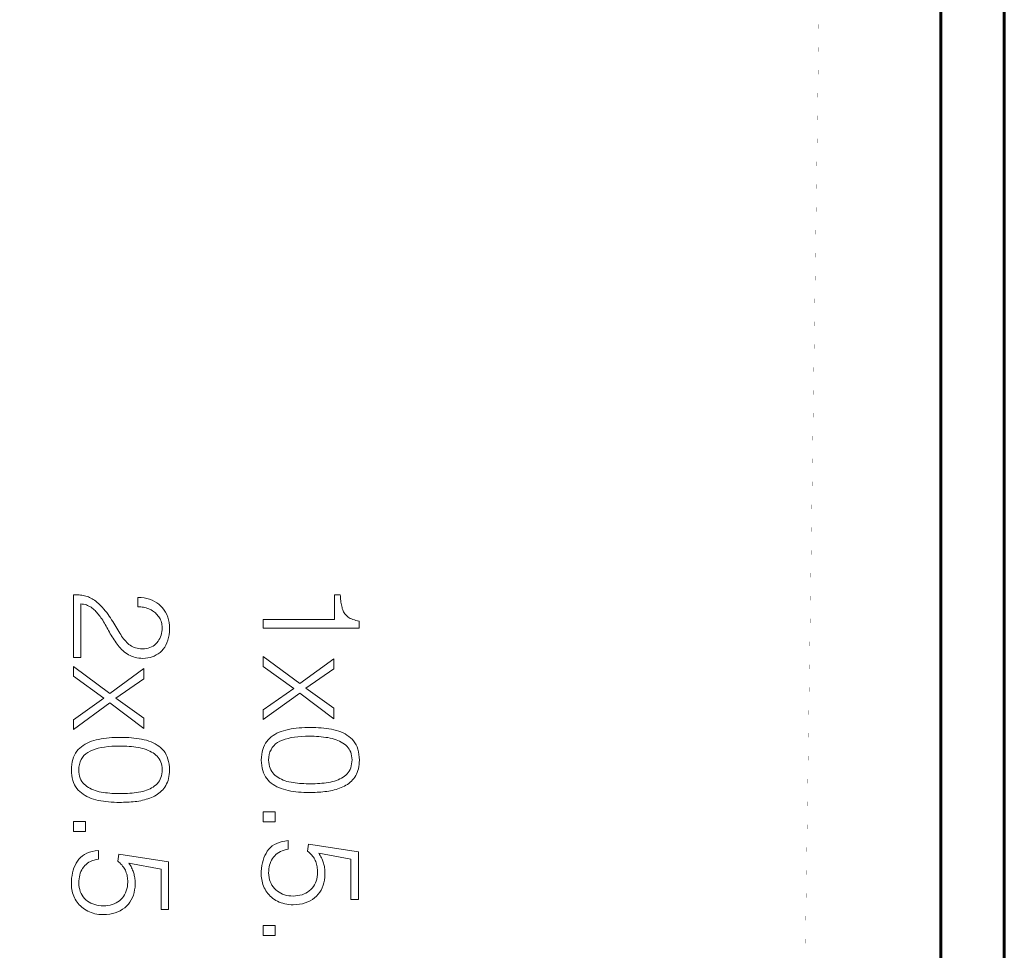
# Model space of a CAD drawing. Header units: millimetres. Extents: x 0 to 420, y 0 to 297.
# Tile 63 of 66: x 340 to 356, y 210 to 225. Entities that reach past the tile are written whole.
import ezdxf

# ---------------------------------------------------------------- set-up
doc = ezdxf.new("R2010")
doc.units = ezdxf.units.MM
for name, pattern in [('K5LT32769', [6, 4, -2]), ('K5LT_BASIC', [0]), ('K5LT_THIN', [0])]:
    doc.linetypes.add(name, pattern=pattern)
doc.layers.add('Системный слой', color=7, linetype='Continuous')
doc.layers.add('Слой 1', color=6, linetype='Continuous')

msp = doc.modelspace()

# ---------------------------------------------------------------- linework, layer by layer
at = {"layer": 'Системный слой', "linetype": 'K5LT_BASIC', "lineweight": 60}
for p, q in [((354.508, 239.804), (354.508, 179.804)), ((355.508, 179.804), (355.508, 239.804))]:
    msp.add_line(p, q, dxfattribs=at)
at = {"layer": 'Системный слой', "linetype": 'K5LT32769', "const_width": 0.001}
msp.add_lwpolyline([(301.704, 238.156), (352.77, 238.189), (352.042, 188.263), (300.975, 188.23)], close=True, dxfattribs=at)
at = {"layer": 'Слой 1', "linetype": 'K5LT_THIN', "lineweight": 18}
for p, q in [((340.822, 216.018), (340.798, 216.018)), ((340.798, 216.018), (340.798, 215.024)), ((340.845, 216.018), (340.822, 216.018)), ((340.868, 216.016), (340.845, 216.018)), ((340.89, 216.014), (340.868, 216.016)), ((340.912, 216.012), (340.89, 216.014)), ((340.933, 216.009), (340.912, 216.012)), ((340.955, 216.005), (340.933, 216.009)), ((340.975, 216), (340.955, 216.005)), ((340.995, 215.995), (340.975, 216)), ((341.015, 215.989), (340.995, 215.995)), ((341.035, 215.982), (341.015, 215.989)), ((341.055, 215.974), (341.035, 215.982)), ((341.074, 215.964), (341.055, 215.974)), ((341.094, 215.954), (341.074, 215.964)), ((341.113, 215.942), (341.094, 215.954)), ((341.868, 215.971), (341.819, 215.973)), ((341.819, 215.973), (341.819, 215.826)), ((341.916, 215.966), (341.868, 215.971)), ((341.961, 215.957), (341.916, 215.966)), ((342.003, 215.945), (341.961, 215.957)), ((345.016, 216.018), (344.926, 216.018)), ((344.926, 216.018), (344.926, 215.627)), ((345.017, 215.993), (345.016, 216.018)), ((345.019, 215.969), (345.017, 215.993)), ((345.021, 215.945), (345.019, 215.969)), ((340.915, 215.024), (340.915, 215.871)), ((340.915, 215.871), (340.938, 215.869)), ((340.938, 215.869), (340.96, 215.866)), ((340.96, 215.866), (340.982, 215.861)), ((340.982, 215.861), (341.003, 215.855)), ((341.003, 215.855), (341.023, 215.848)), ((341.023, 215.848), (341.042, 215.839)), ((341.042, 215.839), (341.06, 215.83)), ((341.06, 215.83), (341.077, 215.819)), ((341.077, 215.819), (341.094, 215.807)), ((341.094, 215.807), (341.11, 215.794)), ((341.132, 215.929), (341.113, 215.942)), ((341.151, 215.915), (341.132, 215.929)), ((341.169, 215.9), (341.151, 215.915)), ((341.198, 215.873), (341.169, 215.9)), ((341.226, 215.846), (341.198, 215.873)), ((341.253, 215.818), (341.226, 215.846)), ((341.278, 215.791), (341.253, 215.818)), ((341.819, 215.826), (341.842, 215.826)), ((341.842, 215.826), (341.864, 215.824)), ((341.864, 215.824), (341.886, 215.821)), ((341.886, 215.821), (341.908, 215.818)), ((341.908, 215.818), (341.929, 215.813)), ((341.929, 215.813), (341.95, 215.808)), ((341.95, 215.808), (341.97, 215.801)), ((341.97, 215.801), (341.99, 215.794)), ((342.043, 215.93), (342.003, 215.945)), ((342.081, 215.912), (342.043, 215.93)), ((342.117, 215.891), (342.081, 215.912)), ((342.15, 215.866), (342.117, 215.891)), ((342.181, 215.839), (342.15, 215.866)), ((342.209, 215.808), (342.181, 215.839)), ((342.234, 215.775), (342.209, 215.808)), ((345.024, 215.922), (345.021, 215.945)), ((345.027, 215.9), (345.024, 215.922)), ((345.03, 215.878), (345.027, 215.9)), ((345.034, 215.857), (345.03, 215.878)), ((345.038, 215.837), (345.034, 215.857)), ((345.043, 215.817), (345.038, 215.837)), ((345.048, 215.799), (345.043, 215.817)), ((345.054, 215.781), (345.048, 215.799)), ((341.11, 215.794), (341.125, 215.781)), ((341.125, 215.781), (341.14, 215.767)), ((341.14, 215.767), (341.154, 215.752)), ((341.154, 215.752), (341.168, 215.738)), ((341.168, 215.738), (341.181, 215.723)), ((341.181, 215.723), (341.195, 215.707)), ((341.195, 215.707), (341.207, 215.691)), ((341.207, 215.691), (341.22, 215.674)), ((341.22, 215.674), (341.234, 215.654)), ((341.234, 215.654), (341.248, 215.634)), ((341.302, 215.763), (341.278, 215.791)), ((341.325, 215.735), (341.302, 215.763)), ((341.346, 215.707), (341.325, 215.735)), ((341.366, 215.679), (341.346, 215.707)), ((341.385, 215.651), (341.366, 215.679)), ((341.403, 215.622), (341.385, 215.651)), ((341.99, 215.794), (342.009, 215.785)), ((342.009, 215.785), (342.028, 215.776)), ((342.028, 215.776), (342.046, 215.765)), ((342.046, 215.765), (342.063, 215.754)), ((342.063, 215.754), (342.079, 215.742)), ((342.079, 215.742), (342.094, 215.729)), ((342.094, 215.729), (342.109, 215.716)), ((342.109, 215.716), (342.122, 215.701)), ((342.122, 215.701), (342.135, 215.686)), ((342.135, 215.686), (342.147, 215.67)), ((342.147, 215.67), (342.158, 215.654)), ((342.158, 215.654), (342.168, 215.636)), ((342.255, 215.74), (342.234, 215.775)), ((342.274, 215.703), (342.255, 215.74)), ((342.289, 215.663), (342.274, 215.703)), ((342.301, 215.621), (342.289, 215.663)), ((345.061, 215.764), (345.054, 215.781)), ((345.069, 215.747), (345.061, 215.764)), ((345.079, 215.732), (345.069, 215.747)), ((345.089, 215.717), (345.079, 215.732)), ((345.1, 215.703), (345.089, 215.717)), ((345.112, 215.69), (345.1, 215.703)), ((345.126, 215.677), (345.112, 215.69)), ((345.14, 215.665), (345.126, 215.677)), ((345.156, 215.654), (345.14, 215.665)), ((345.174, 215.644), (345.156, 215.654)), ((345.194, 215.634), (345.174, 215.644)), ((341.248, 215.634), (341.262, 215.613)), ((341.262, 215.613), (341.275, 215.591)), ((341.275, 215.591), (341.289, 215.569)), ((341.289, 215.569), (341.302, 215.546)), ((341.302, 215.546), (341.315, 215.523)), ((341.315, 215.523), (341.329, 215.499)), ((341.329, 215.499), (341.342, 215.475)), ((341.421, 215.595), (341.403, 215.622)), ((341.438, 215.567), (341.421, 215.595)), ((341.455, 215.54), (341.438, 215.567)), ((341.471, 215.514), (341.455, 215.54)), ((341.487, 215.488), (341.471, 215.514)), ((341.502, 215.462), (341.487, 215.488)), ((342.168, 215.636), (342.176, 215.618)), ((342.176, 215.618), (342.184, 215.599)), ((342.184, 215.599), (342.19, 215.58)), ((342.19, 215.58), (342.194, 215.56)), ((342.194, 215.56), (342.198, 215.539)), ((342.198, 215.539), (342.2, 215.518)), ((342.2, 215.518), (342.201, 215.496)), ((342.201, 215.496), (342.2, 215.465)), ((342.31, 215.576), (342.301, 215.621)), ((342.315, 215.529), (342.31, 215.576)), ((342.317, 215.48), (342.315, 215.529)), ((344.926, 215.627), (343.798, 215.627)), ((343.798, 215.627), (343.798, 215.489)), ((343.798, 215.489), (345.316, 215.489)), ((345.215, 215.626), (345.194, 215.634)), ((345.238, 215.618), (345.215, 215.626)), ((345.262, 215.61), (345.238, 215.618)), ((345.288, 215.604), (345.262, 215.61)), ((345.316, 215.598), (345.288, 215.604)), ((345.316, 215.489), (345.316, 215.598)), ((341.342, 215.475), (341.355, 215.45)), ((341.355, 215.45), (341.369, 215.425)), ((341.369, 215.425), (341.382, 215.401)), ((341.382, 215.401), (341.397, 215.377)), ((341.397, 215.377), (341.411, 215.353)), ((341.411, 215.353), (341.426, 215.329)), ((341.517, 215.437), (341.502, 215.462)), ((341.532, 215.412), (341.517, 215.437)), ((341.546, 215.388), (341.532, 215.412)), ((341.561, 215.365), (341.546, 215.388)), ((341.576, 215.343), (341.561, 215.365)), ((341.592, 215.322), (341.576, 215.343)), ((342.175, 215.352), (342.164, 215.327)), ((342.184, 215.379), (342.175, 215.352)), ((342.191, 215.406), (342.184, 215.379)), ((342.197, 215.435), (342.191, 215.406)), ((342.2, 215.465), (342.197, 215.435)), ((342.291, 215.297), (342.302, 215.339)), ((342.302, 215.339), (342.31, 215.383)), ((342.31, 215.383), (342.315, 215.43)), ((342.315, 215.43), (342.317, 215.48)), ((341.426, 215.329), (341.441, 215.305)), ((341.441, 215.305), (341.457, 215.281)), ((341.457, 215.281), (341.473, 215.258)), ((341.473, 215.258), (341.489, 215.235)), ((341.489, 215.235), (341.506, 215.213)), ((341.506, 215.213), (341.524, 215.192)), ((341.524, 215.192), (341.542, 215.171)), ((341.608, 215.302), (341.592, 215.322)), ((341.625, 215.283), (341.608, 215.302)), ((341.642, 215.265), (341.625, 215.283)), ((341.659, 215.248), (341.642, 215.265)), ((341.677, 215.233), (341.659, 215.248)), ((341.695, 215.218), (341.677, 215.233)), ((341.715, 215.206), (341.695, 215.218)), ((341.736, 215.195), (341.715, 215.206)), ((341.758, 215.185), (341.736, 215.195)), ((341.782, 215.177), (341.758, 215.185)), ((341.807, 215.171), (341.782, 215.177)), ((341.981, 215.175), (341.952, 215.168)), ((342.008, 215.183), (341.981, 215.175)), ((342.033, 215.194), (342.008, 215.183)), ((342.057, 215.207), (342.033, 215.194)), ((342.079, 215.222), (342.057, 215.207)), ((342.1, 215.24), (342.079, 215.222)), ((342.118, 215.259), (342.1, 215.24)), ((342.136, 215.281), (342.118, 215.259)), ((342.151, 215.303), (342.136, 215.281)), ((342.164, 215.327), (342.151, 215.303)), ((342.219, 215.158), (342.241, 215.189)), ((342.241, 215.189), (342.26, 215.222)), ((342.26, 215.222), (342.277, 215.258)), ((342.277, 215.258), (342.291, 215.297)), ((340.798, 215.024), (340.915, 215.024)), ((341.542, 215.171), (341.561, 215.152)), ((341.561, 215.152), (341.582, 215.134)), ((341.582, 215.134), (341.602, 215.116)), ((341.602, 215.116), (341.624, 215.099)), ((341.624, 215.099), (341.647, 215.084)), ((341.647, 215.084), (341.67, 215.069)), ((341.67, 215.069), (341.694, 215.056)), ((341.694, 215.056), (341.719, 215.045)), ((341.719, 215.045), (341.746, 215.035)), ((341.746, 215.035), (341.774, 215.027)), ((341.774, 215.027), (341.803, 215.021)), ((341.803, 215.021), (341.833, 215.016)), ((341.833, 215.167), (341.807, 215.171)), ((341.86, 215.164), (341.833, 215.167)), ((341.889, 215.163), (341.86, 215.164)), ((341.921, 215.164), (341.889, 215.163)), ((341.952, 215.168), (341.921, 215.164)), ((341.974, 215.018), (342.01, 215.025)), ((342.01, 215.025), (342.044, 215.036)), ((342.044, 215.036), (342.077, 215.049)), ((342.077, 215.049), (342.109, 215.065)), ((342.109, 215.065), (342.138, 215.084)), ((342.138, 215.084), (342.167, 215.106)), ((342.167, 215.106), (342.194, 215.13)), ((342.194, 215.13), (342.219, 215.158)), ((344.374, 214.614), (343.798, 215.041)), ((343.798, 215.041), (343.798, 214.884)), ((341.374, 214.458), (340.798, 214.885)), ((340.798, 214.885), (340.798, 214.728)), ((341.833, 215.016), (341.865, 215.013)), ((341.865, 215.013), (341.898, 215.012)), ((341.898, 215.012), (341.937, 215.013)), ((341.937, 215.013), (341.974, 215.018)), ((343.798, 214.884), (344.281, 214.538)), ((344.912, 215.006), (344.374, 214.614)), ((344.912, 214.847), (344.912, 215.006)), ((340.798, 214.728), (341.281, 214.382)), ((341.912, 214.85), (341.374, 214.458)), ((341.912, 214.691), (341.912, 214.85)), ((344.469, 214.54), (344.912, 214.847)), ((341.469, 214.384), (341.912, 214.691)), ((344.281, 214.538), (343.798, 214.199)), ((343.798, 214.045), (344.374, 214.463)), ((344.374, 214.463), (344.912, 214.059)), ((344.912, 214.223), (344.469, 214.54)), ((341.281, 214.382), (340.798, 214.043)), ((340.798, 213.889), (341.374, 214.307)), ((341.374, 214.307), (341.912, 213.903)), ((341.912, 214.066), (341.469, 214.384)), ((343.798, 214.199), (343.798, 214.045)), ((344.912, 214.059), (344.912, 214.223)), ((340.798, 214.043), (340.798, 213.889)), ((341.912, 213.903), (341.912, 214.066)), ((343.954, 213.792), (343.926, 213.772)), ((343.983, 213.811), (343.954, 213.792)), ((344.015, 213.828), (343.983, 213.811)), ((344.048, 213.844), (344.015, 213.828)), ((344.082, 213.857), (344.048, 213.844)), ((344.119, 213.869), (344.082, 213.857)), ((344.157, 213.88), (344.119, 213.869)), ((344.196, 213.889), (344.157, 213.88)), ((344.237, 213.896), (344.196, 213.889)), ((344.278, 213.903), (344.237, 213.896)), ((344.321, 213.908), (344.278, 213.903)), ((344.291, 213.768), (344.346, 213.774)), ((344.364, 213.912), (344.321, 213.908)), ((344.346, 213.774), (344.405, 213.779)), ((344.408, 213.916), (344.364, 213.912)), ((344.405, 213.779), (344.466, 213.781)), ((344.453, 213.918), (344.408, 213.916)), ((344.499, 213.919), (344.453, 213.918)), ((344.466, 213.781), (344.53, 213.781)), ((344.546, 213.919), (344.499, 213.919)), ((344.53, 213.781), (344.568, 213.781)), ((344.589, 213.919), (344.546, 213.919)), ((344.568, 213.781), (344.605, 213.78)), ((344.632, 213.918), (344.589, 213.919)), ((344.605, 213.78), (344.642, 213.779)), ((344.674, 213.916), (344.632, 213.918)), ((344.642, 213.779), (344.679, 213.776)), ((344.715, 213.913), (344.674, 213.916)), ((344.679, 213.776), (344.715, 213.773)), ((344.756, 213.909), (344.715, 213.913)), ((344.797, 213.904), (344.756, 213.909)), ((344.837, 213.898), (344.797, 213.904)), ((344.877, 213.891), (344.837, 213.898)), ((344.916, 213.883), (344.877, 213.891)), ((344.954, 213.874), (344.916, 213.883)), ((344.991, 213.862), (344.954, 213.874)), ((345.026, 213.849), (344.991, 213.862)), ((345.059, 213.834), (345.026, 213.849)), ((345.091, 213.817), (345.059, 213.834)), ((345.121, 213.799), (345.091, 213.817)), ((345.15, 213.779), (345.121, 213.799)), ((345.177, 213.757), (345.15, 213.779)), ((340.954, 213.636), (340.926, 213.616)), ((340.983, 213.655), (340.954, 213.636)), ((341.015, 213.672), (340.983, 213.655)), ((341.048, 213.688), (341.015, 213.672)), ((341.082, 213.701), (341.048, 213.688)), ((341.119, 213.713), (341.082, 213.701)), ((341.157, 213.724), (341.119, 213.713)), ((341.196, 213.732), (341.157, 213.724)), ((341.237, 213.74), (341.196, 213.732)), ((341.278, 213.747), (341.237, 213.74)), ((341.321, 213.752), (341.278, 213.747)), ((341.291, 213.611), (341.346, 213.618)), ((341.364, 213.756), (341.321, 213.752)), ((341.346, 213.618), (341.405, 213.623)), ((341.408, 213.76), (341.364, 213.756)), ((341.405, 213.623), (341.466, 213.625)), ((341.453, 213.762), (341.408, 213.76)), ((341.499, 213.763), (341.453, 213.762)), ((341.466, 213.625), (341.53, 213.625)), ((341.546, 213.763), (341.499, 213.763)), ((341.53, 213.625), (341.568, 213.625)), ((341.589, 213.763), (341.546, 213.763)), ((341.568, 213.625), (341.605, 213.624)), ((341.632, 213.762), (341.589, 213.763)), ((341.605, 213.624), (341.642, 213.623)), ((341.674, 213.76), (341.632, 213.762)), ((341.642, 213.623), (341.679, 213.62)), ((341.715, 213.757), (341.674, 213.76)), ((341.679, 213.62), (341.715, 213.617)), ((341.756, 213.753), (341.715, 213.757)), ((341.797, 213.748), (341.756, 213.753)), ((341.837, 213.742), (341.797, 213.748)), ((341.877, 213.735), (341.837, 213.742)), ((341.916, 213.727), (341.877, 213.735)), ((341.954, 213.718), (341.916, 213.727)), ((341.991, 213.706), (341.954, 213.718)), ((342.026, 213.693), (341.991, 213.706)), ((342.059, 213.678), (342.026, 213.693)), ((342.091, 213.661), (342.059, 213.678)), ((342.121, 213.643), (342.091, 213.661)), ((342.15, 213.623), (342.121, 213.643)), ((342.177, 213.601), (342.15, 213.623)), ((343.817, 213.64), (343.802, 213.606)), ((343.834, 213.671), (343.817, 213.64)), ((343.853, 213.699), (343.834, 213.671)), ((343.875, 213.726), (343.853, 213.699)), ((343.9, 213.749), (343.875, 213.726)), ((343.926, 213.772), (343.9, 213.749)), ((343.941, 213.602), (343.965, 213.632)), ((343.965, 213.632), (343.993, 213.659)), ((343.993, 213.659), (344.025, 213.682)), ((344.025, 213.682), (344.062, 213.702)), ((344.062, 213.702), (344.102, 213.72)), ((344.102, 213.72), (344.144, 213.735)), ((344.144, 213.735), (344.19, 213.748)), ((344.19, 213.748), (344.239, 213.759)), ((344.239, 213.759), (344.291, 213.768)), ((344.715, 213.773), (344.751, 213.769)), ((344.751, 213.769), (344.786, 213.764)), ((344.786, 213.764), (344.82, 213.759)), ((344.82, 213.759), (344.855, 213.752)), ((344.855, 213.752), (344.888, 213.745)), ((344.888, 213.745), (344.919, 213.736)), ((344.919, 213.736), (344.949, 213.726)), ((344.949, 213.726), (344.978, 213.715)), ((344.978, 213.715), (345.006, 213.702)), ((345.006, 213.702), (345.032, 213.688)), ((345.032, 213.688), (345.057, 213.673)), ((345.057, 213.673), (345.08, 213.657)), ((345.08, 213.657), (345.102, 213.639)), ((345.102, 213.639), (345.122, 213.621)), ((345.122, 213.621), (345.14, 213.6)), ((345.203, 213.733), (345.177, 213.757)), ((345.226, 213.707), (345.203, 213.733)), ((345.247, 213.678), (345.226, 213.707)), ((345.265, 213.647), (345.247, 213.678)), ((345.28, 213.613), (345.265, 213.647)), ((340.817, 213.484), (340.802, 213.45)), ((340.834, 213.515), (340.817, 213.484)), ((340.853, 213.543), (340.834, 213.515)), ((340.875, 213.57), (340.853, 213.543)), ((340.9, 213.593), (340.875, 213.57)), ((340.926, 213.616), (340.9, 213.593)), ((340.941, 213.446), (340.965, 213.476)), ((340.965, 213.476), (340.993, 213.503)), ((340.993, 213.503), (341.025, 213.526)), ((341.025, 213.526), (341.062, 213.546)), ((341.062, 213.546), (341.102, 213.564)), ((341.102, 213.564), (341.144, 213.579)), ((341.144, 213.579), (341.19, 213.592)), ((341.19, 213.592), (341.239, 213.603)), ((341.239, 213.603), (341.291, 213.611)), ((341.715, 213.617), (341.751, 213.613)), ((341.751, 213.613), (341.786, 213.608)), ((341.786, 213.608), (341.82, 213.603)), ((341.82, 213.603), (341.855, 213.596)), ((341.855, 213.596), (341.888, 213.589)), ((341.888, 213.589), (341.919, 213.58)), ((341.919, 213.58), (341.949, 213.57)), ((341.949, 213.57), (341.978, 213.558)), ((341.978, 213.558), (342.006, 213.546)), ((342.006, 213.546), (342.032, 213.532)), ((342.032, 213.532), (342.057, 213.517)), ((342.057, 213.517), (342.08, 213.501)), ((342.08, 213.501), (342.102, 213.483)), ((342.102, 213.483), (342.122, 213.465)), ((342.122, 213.465), (342.14, 213.444)), ((342.203, 213.577), (342.177, 213.601)), ((342.226, 213.551), (342.203, 213.577)), ((342.247, 213.522), (342.226, 213.551)), ((342.265, 213.49), (342.247, 213.522)), ((342.28, 213.457), (342.265, 213.49)), ((343.774, 213.492), (343.769, 213.45)), ((343.781, 213.533), (343.774, 213.492)), ((343.79, 213.571), (343.781, 213.533)), ((343.802, 213.606), (343.79, 213.571)), ((343.887, 213.451), (343.894, 213.493)), ((343.894, 213.493), (343.905, 213.533)), ((343.905, 213.533), (343.921, 213.569)), ((343.921, 213.569), (343.941, 213.602)), ((345.14, 213.6), (345.156, 213.578)), ((345.156, 213.578), (345.169, 213.554)), ((345.169, 213.554), (345.18, 213.529)), ((345.18, 213.529), (345.189, 213.501)), ((345.189, 213.501), (345.195, 213.473)), ((345.195, 213.473), (345.199, 213.442)), ((345.293, 213.576), (345.28, 213.613)), ((345.303, 213.537), (345.293, 213.576)), ((345.31, 213.495), (345.303, 213.537)), ((345.315, 213.451), (345.31, 213.495)), ((340.774, 213.336), (340.769, 213.293)), ((340.781, 213.377), (340.774, 213.336)), ((340.79, 213.415), (340.781, 213.377)), ((340.802, 213.45), (340.79, 213.415)), ((340.887, 213.294), (340.894, 213.337)), ((340.894, 213.337), (340.905, 213.377)), ((340.905, 213.377), (340.921, 213.413)), ((340.921, 213.413), (340.941, 213.446)), ((342.14, 213.444), (342.156, 213.422)), ((342.156, 213.422), (342.169, 213.398)), ((342.169, 213.398), (342.18, 213.373)), ((342.18, 213.373), (342.189, 213.345)), ((342.189, 213.345), (342.195, 213.317)), ((342.195, 213.317), (342.199, 213.286)), ((342.293, 213.42), (342.28, 213.457)), ((342.303, 213.381), (342.293, 213.42)), ((342.31, 213.339), (342.303, 213.381)), ((342.315, 213.295), (342.31, 213.339)), ((343.769, 213.45), (343.767, 213.404)), ((343.767, 213.404), (343.769, 213.36)), ((343.769, 213.36), (343.774, 213.318)), ((343.774, 213.318), (343.781, 213.278)), ((343.884, 213.404), (343.887, 213.451)), ((343.886, 213.37), (343.884, 213.404)), ((343.89, 213.337), (343.886, 213.37)), ((343.897, 213.306), (343.89, 213.337)), ((345.189, 213.313), (345.18, 213.284)), ((345.195, 213.343), (345.189, 213.313)), ((345.199, 213.376), (345.195, 213.343)), ((345.199, 213.442), (345.201, 213.41)), ((345.201, 213.41), (345.199, 213.376)), ((345.308, 213.301), (345.313, 213.334)), ((345.313, 213.334), (345.316, 213.368)), ((345.317, 213.404), (345.315, 213.451)), ((345.316, 213.368), (345.317, 213.404)), ((340.769, 213.293), (340.767, 213.248)), ((340.767, 213.248), (340.769, 213.204)), ((340.769, 213.204), (340.774, 213.162)), ((340.774, 213.162), (340.781, 213.122)), ((340.884, 213.248), (340.887, 213.294)), ((340.886, 213.214), (340.884, 213.248)), ((340.89, 213.181), (340.886, 213.214)), ((340.897, 213.15), (340.89, 213.181)), ((342.189, 213.157), (342.18, 213.128)), ((342.195, 213.187), (342.189, 213.157)), ((342.199, 213.219), (342.195, 213.187)), ((342.199, 213.286), (342.201, 213.254)), ((342.201, 213.254), (342.199, 213.219)), ((342.308, 213.144), (342.313, 213.178)), ((342.313, 213.178), (342.316, 213.212)), ((342.317, 213.248), (342.315, 213.295)), ((342.316, 213.212), (342.317, 213.248)), ((343.781, 213.278), (343.79, 213.24)), ((343.79, 213.24), (343.802, 213.205)), ((343.802, 213.205), (343.817, 213.172)), ((343.817, 213.172), (343.834, 213.141)), ((343.906, 213.277), (343.897, 213.306)), ((343.918, 213.25), (343.906, 213.277)), ((343.932, 213.226), (343.918, 213.25)), ((343.948, 213.202), (343.932, 213.226)), ((343.967, 213.181), (343.948, 213.202)), ((343.988, 213.162), (343.967, 213.181)), ((344.011, 213.145), (343.988, 213.162)), ((345.082, 213.152), (345.06, 213.135)), ((345.104, 213.169), (345.082, 213.152)), ((345.124, 213.189), (345.104, 213.169)), ((345.141, 213.21), (345.124, 213.189)), ((345.157, 213.232), (345.141, 213.21)), ((345.17, 213.257), (345.157, 213.232)), ((345.18, 213.284), (345.17, 213.257)), ((345.244, 213.135), (345.259, 213.159)), ((345.259, 213.159), (345.272, 213.184)), ((345.272, 213.184), (345.284, 213.211)), ((345.284, 213.211), (345.294, 213.239)), ((345.294, 213.239), (345.302, 213.269)), ((345.302, 213.269), (345.308, 213.301)), ((340.781, 213.122), (340.79, 213.084)), ((340.79, 213.084), (340.802, 213.049)), ((340.802, 213.049), (340.817, 213.016)), ((340.817, 213.016), (340.834, 212.985)), ((340.906, 213.121), (340.897, 213.15)), ((340.918, 213.094), (340.906, 213.121)), ((340.932, 213.069), (340.918, 213.094)), ((340.948, 213.046), (340.932, 213.069)), ((340.967, 213.025), (340.948, 213.046)), ((340.988, 213.006), (340.967, 213.025)), ((341.011, 212.989), (340.988, 213.006)), ((342.082, 212.996), (342.06, 212.979)), ((342.104, 213.013), (342.082, 212.996)), ((342.124, 213.032), (342.104, 213.013)), ((342.141, 213.054), (342.124, 213.032)), ((342.157, 213.076), (342.141, 213.054)), ((342.17, 213.101), (342.157, 213.076)), ((342.18, 213.128), (342.17, 213.101)), ((342.244, 212.979), (342.259, 213.003)), ((342.259, 213.003), (342.272, 213.028)), ((342.272, 213.028), (342.284, 213.055)), ((342.284, 213.055), (342.294, 213.083)), ((342.294, 213.083), (342.302, 213.113)), ((342.302, 213.113), (342.308, 213.144)), ((343.834, 213.141), (343.853, 213.113)), ((343.853, 213.113), (343.875, 213.087)), ((343.875, 213.087), (343.899, 213.063)), ((343.899, 213.063), (343.926, 213.041)), ((343.926, 213.041), (343.953, 213.02)), ((343.953, 213.02), (343.982, 213.001)), ((343.982, 213.001), (344.013, 212.984)), ((344.035, 213.129), (344.011, 213.145)), ((344.06, 213.115), (344.035, 213.129)), ((344.086, 213.101), (344.06, 213.115)), ((344.114, 213.089), (344.086, 213.101)), ((344.143, 213.079), (344.114, 213.089)), ((344.173, 213.069), (344.143, 213.079)), ((344.205, 213.061), (344.173, 213.069)), ((344.237, 213.055), (344.205, 213.061)), ((344.271, 213.049), (344.237, 213.055)), ((344.305, 213.045), (344.271, 213.049)), ((344.339, 213.041), (344.305, 213.045)), ((344.373, 213.037), (344.339, 213.041)), ((344.407, 213.035), (344.373, 213.037)), ((344.442, 213.033), (344.407, 213.035)), ((344.476, 213.032), (344.442, 213.033)), ((344.511, 213.031), (344.476, 213.032)), ((344.546, 213.031), (344.511, 213.031)), ((344.583, 213.031), (344.546, 213.031)), ((344.619, 213.032), (344.583, 213.031)), ((344.655, 213.033), (344.619, 213.032)), ((344.691, 213.036), (344.655, 213.033)), ((344.726, 213.039), (344.691, 213.036)), ((344.76, 213.042), (344.726, 213.039)), ((344.795, 213.047), (344.76, 213.042)), ((344.828, 213.052), (344.795, 213.047)), ((344.862, 213.058), (344.828, 213.052)), ((344.894, 213.065), (344.862, 213.058)), ((344.925, 213.074), (344.894, 213.065)), ((344.955, 213.083), (344.925, 213.074)), ((344.983, 213.094), (344.955, 213.083)), ((345.01, 213.107), (344.983, 213.094)), ((345.035, 213.12), (345.01, 213.107)), ((345.06, 213.135), (345.035, 213.12)), ((345.082, 212.993), (345.106, 213.007)), ((345.106, 213.007), (345.129, 213.021)), ((345.129, 213.021), (345.151, 213.037)), ((345.151, 213.037), (345.172, 213.055)), ((345.172, 213.055), (345.192, 213.073)), ((345.192, 213.073), (345.21, 213.092)), ((345.21, 213.092), (345.228, 213.113)), ((345.228, 213.113), (345.244, 213.135)), ((340.834, 212.985), (340.853, 212.957)), ((340.853, 212.957), (340.875, 212.931)), ((340.875, 212.931), (340.899, 212.907)), ((340.899, 212.907), (340.926, 212.885)), ((340.926, 212.885), (340.953, 212.864)), ((340.953, 212.864), (340.982, 212.845)), ((340.982, 212.845), (341.013, 212.828)), ((341.035, 212.973), (341.011, 212.989)), ((341.06, 212.959), (341.035, 212.973)), ((341.086, 212.945), (341.06, 212.959)), ((341.114, 212.933), (341.086, 212.945)), ((341.143, 212.923), (341.114, 212.933)), ((341.173, 212.913), (341.143, 212.923)), ((341.205, 212.905), (341.173, 212.913)), ((341.237, 212.899), (341.205, 212.905)), ((341.271, 212.893), (341.237, 212.899)), ((341.305, 212.889), (341.271, 212.893)), ((341.339, 212.885), (341.305, 212.889)), ((341.373, 212.881), (341.339, 212.885)), ((341.407, 212.879), (341.373, 212.881)), ((341.442, 212.877), (341.407, 212.879)), ((341.476, 212.876), (341.442, 212.877)), ((341.511, 212.875), (341.476, 212.876)), ((341.546, 212.875), (341.511, 212.875)), ((341.583, 212.875), (341.546, 212.875)), ((341.619, 212.876), (341.583, 212.875)), ((341.655, 212.877), (341.619, 212.876)), ((341.691, 212.88), (341.655, 212.877)), ((341.726, 212.883), (341.691, 212.88)), ((341.76, 212.886), (341.726, 212.883)), ((341.795, 212.891), (341.76, 212.886)), ((341.828, 212.896), (341.795, 212.891)), ((341.862, 212.902), (341.828, 212.896)), ((341.894, 212.909), (341.862, 212.902)), ((341.925, 212.918), (341.894, 212.909)), ((341.955, 212.927), (341.925, 212.918)), ((341.983, 212.938), (341.955, 212.927)), ((342.01, 212.951), (341.983, 212.938)), ((342.035, 212.964), (342.01, 212.951)), ((342.06, 212.979), (342.035, 212.964)), ((342.082, 212.837), (342.106, 212.851)), ((342.106, 212.851), (342.129, 212.865)), ((342.129, 212.865), (342.151, 212.881)), ((342.151, 212.881), (342.172, 212.898)), ((342.172, 212.898), (342.192, 212.917)), ((342.192, 212.917), (342.21, 212.936)), ((342.21, 212.936), (342.228, 212.957)), ((342.228, 212.957), (342.244, 212.979)), ((344.013, 212.984), (344.046, 212.969)), ((344.046, 212.969), (344.08, 212.955)), ((344.08, 212.955), (344.116, 212.943)), ((344.116, 212.943), (344.153, 212.933)), ((344.153, 212.933), (344.192, 212.924)), ((344.192, 212.924), (344.232, 212.916)), ((344.232, 212.916), (344.272, 212.91)), ((344.272, 212.91), (344.313, 212.904)), ((344.313, 212.904), (344.355, 212.9)), ((344.355, 212.9), (344.397, 212.897)), ((344.397, 212.897), (344.441, 212.894)), ((344.441, 212.894), (344.485, 212.893)), ((344.485, 212.893), (344.53, 212.893)), ((344.53, 212.893), (344.56, 212.893)), ((344.56, 212.893), (344.59, 212.894)), ((344.59, 212.894), (344.62, 212.894)), ((344.62, 212.894), (344.651, 212.896)), ((344.651, 212.896), (344.681, 212.898)), ((344.681, 212.898), (344.711, 212.9)), ((344.711, 212.9), (344.742, 212.903)), ((344.742, 212.903), (344.772, 212.906)), ((344.772, 212.906), (344.803, 212.909)), ((344.803, 212.909), (344.833, 212.914)), ((344.833, 212.914), (344.863, 212.919)), ((344.863, 212.919), (344.892, 212.926)), ((344.892, 212.926), (344.921, 212.933)), ((344.921, 212.933), (344.949, 212.941)), ((344.949, 212.941), (344.977, 212.95)), ((344.977, 212.95), (345.004, 212.959)), ((345.004, 212.959), (345.031, 212.97)), ((345.031, 212.97), (345.057, 212.981)), ((345.057, 212.981), (345.082, 212.993)), ((341.013, 212.828), (341.046, 212.813)), ((341.046, 212.813), (341.08, 212.799)), ((341.08, 212.799), (341.116, 212.787)), ((341.116, 212.787), (341.153, 212.777)), ((341.153, 212.777), (341.192, 212.768)), ((341.192, 212.768), (341.232, 212.76)), ((341.232, 212.76), (341.272, 212.754)), ((341.272, 212.754), (341.313, 212.748)), ((341.313, 212.748), (341.355, 212.744)), ((341.355, 212.744), (341.397, 212.741)), ((341.397, 212.741), (341.441, 212.738)), ((341.441, 212.738), (341.485, 212.737)), ((341.485, 212.737), (341.53, 212.737)), ((341.53, 212.737), (341.56, 212.737)), ((341.56, 212.737), (341.59, 212.738)), ((341.59, 212.738), (341.62, 212.738)), ((341.62, 212.738), (341.651, 212.74)), ((341.651, 212.74), (341.681, 212.742)), ((341.681, 212.742), (341.711, 212.744)), ((341.711, 212.744), (341.742, 212.746)), ((341.742, 212.746), (341.772, 212.75)), ((341.772, 212.75), (341.803, 212.753)), ((341.803, 212.753), (341.833, 212.758)), ((341.833, 212.758), (341.863, 212.763)), ((341.863, 212.763), (341.892, 212.77)), ((341.892, 212.77), (341.921, 212.777)), ((341.921, 212.777), (341.949, 212.785)), ((341.949, 212.785), (341.977, 212.794)), ((341.977, 212.794), (342.004, 212.803)), ((342.004, 212.803), (342.031, 212.814)), ((342.031, 212.814), (342.057, 212.825)), ((342.057, 212.825), (342.082, 212.837)), ((343.988, 212.588), (343.798, 212.588)), ((343.798, 212.588), (343.798, 212.43)), ((343.988, 212.43), (343.988, 212.588)), ((340.988, 212.432), (340.798, 212.432)), ((340.798, 212.432), (340.798, 212.274)), ((340.988, 212.274), (340.988, 212.432)), ((343.798, 212.43), (343.988, 212.43)), ((340.798, 212.274), (340.988, 212.274)), ((343.975, 212.07), (343.942, 212.048)), ((344.012, 212.089), (343.975, 212.07)), ((344.052, 212.104), (344.012, 212.089)), ((344.096, 212.117), (344.052, 212.104)), ((344.142, 212.126), (344.096, 212.117)), ((344.193, 212.133), (344.142, 212.126)), ((344.193, 211.996), (344.193, 212.133)), ((344.516, 212.077), (344.499, 211.964)), ((345.301, 211.955), (344.516, 212.077)), ((340.975, 211.914), (340.942, 211.892)), ((341.012, 211.933), (340.975, 211.914)), ((341.052, 211.948), (341.012, 211.933)), ((341.096, 211.961), (341.052, 211.948)), ((341.142, 211.97), (341.096, 211.961)), ((341.193, 211.976), (341.142, 211.97)), ((341.193, 211.84), (341.193, 211.976)), ((341.516, 211.921), (341.499, 211.808)), ((342.301, 211.799), (341.516, 211.921)), ((343.842, 211.931), (343.824, 211.896)), ((343.863, 211.964), (343.842, 211.931)), ((343.886, 211.995), (343.863, 211.964)), ((343.912, 212.023), (343.886, 211.995)), ((343.942, 212.048), (343.912, 212.023)), ((343.979, 211.894), (343.999, 211.913)), ((343.999, 211.913), (344.021, 211.93)), ((344.021, 211.93), (344.045, 211.946)), ((344.045, 211.946), (344.071, 211.96)), ((344.071, 211.96), (344.098, 211.972)), ((344.098, 211.972), (344.128, 211.982)), ((344.128, 211.982), (344.159, 211.99)), ((344.159, 211.99), (344.193, 211.996)), ((344.499, 211.964), (344.517, 211.949)), ((344.517, 211.949), (344.534, 211.935)), ((344.534, 211.935), (344.549, 211.919)), ((344.549, 211.919), (344.564, 211.904)), ((344.687, 211.914), (344.675, 211.933)), ((344.675, 211.933), (345.185, 211.838)), ((344.699, 211.896), (344.687, 211.914)), ((345.301, 211.201), (345.301, 211.955)), ((340.842, 211.775), (340.824, 211.739)), ((340.863, 211.808), (340.842, 211.775)), ((340.886, 211.839), (340.863, 211.808)), ((340.912, 211.867), (340.886, 211.839)), ((340.942, 211.892), (340.912, 211.867)), ((340.979, 211.738), (340.999, 211.757)), ((340.999, 211.757), (341.021, 211.774)), ((341.021, 211.774), (341.045, 211.79)), ((341.045, 211.79), (341.071, 211.804)), ((341.071, 211.804), (341.098, 211.816)), ((341.098, 211.816), (341.128, 211.826)), ((341.128, 211.826), (341.159, 211.834)), ((341.159, 211.834), (341.193, 211.84)), ((341.499, 211.808), (341.517, 211.793)), ((341.517, 211.793), (341.534, 211.779)), ((341.534, 211.779), (341.549, 211.763)), ((341.549, 211.763), (341.564, 211.748)), ((341.687, 211.758), (341.675, 211.777)), ((341.675, 211.777), (342.185, 211.682)), ((341.699, 211.74), (341.687, 211.758)), ((342.301, 211.045), (342.301, 211.799)), ((343.785, 211.78), (343.777, 211.737)), ((343.795, 211.82), (343.785, 211.78)), ((343.808, 211.859), (343.795, 211.82)), ((343.824, 211.896), (343.808, 211.859)), ((343.899, 211.745), (343.908, 211.773)), ((343.908, 211.773), (343.918, 211.8)), ((343.918, 211.8), (343.931, 211.825)), ((343.931, 211.825), (343.945, 211.849)), ((343.945, 211.849), (343.961, 211.872)), ((343.961, 211.872), (343.979, 211.894)), ((344.564, 211.904), (344.577, 211.887)), ((344.577, 211.887), (344.59, 211.871)), ((344.59, 211.871), (344.601, 211.854)), ((344.601, 211.854), (344.611, 211.836)), ((344.611, 211.836), (344.62, 211.819)), ((344.62, 211.819), (344.628, 211.8)), ((344.628, 211.8), (344.635, 211.781)), ((344.635, 211.781), (344.641, 211.761)), ((344.641, 211.761), (344.646, 211.741)), ((344.709, 211.877), (344.699, 211.896)), ((344.718, 211.859), (344.709, 211.877)), ((344.727, 211.842), (344.718, 211.859)), ((344.735, 211.824), (344.727, 211.842)), ((344.741, 211.807), (344.735, 211.824)), ((344.747, 211.79), (344.741, 211.807)), ((344.752, 211.774), (344.747, 211.79)), ((344.757, 211.757), (344.752, 211.774)), ((344.761, 211.739), (344.757, 211.757)), ((345.185, 211.838), (345.185, 211.201)), ((340.785, 211.624), (340.777, 211.581)), ((340.795, 211.664), (340.785, 211.624)), ((340.808, 211.703), (340.795, 211.664)), ((340.824, 211.739), (340.808, 211.703)), ((340.899, 211.589), (340.908, 211.617)), ((340.908, 211.617), (340.918, 211.644)), ((340.918, 211.644), (340.931, 211.669)), ((340.931, 211.669), (340.945, 211.693)), ((340.945, 211.693), (340.961, 211.716)), ((340.961, 211.716), (340.979, 211.738)), ((341.564, 211.748), (341.577, 211.731)), ((341.577, 211.731), (341.59, 211.715)), ((341.59, 211.715), (341.601, 211.698)), ((341.601, 211.698), (341.611, 211.68)), ((341.611, 211.68), (341.62, 211.663)), ((341.62, 211.663), (341.628, 211.644)), ((341.628, 211.644), (341.635, 211.625)), ((341.635, 211.625), (341.641, 211.605)), ((341.641, 211.605), (341.646, 211.585)), ((341.709, 211.721), (341.699, 211.74)), ((341.718, 211.703), (341.709, 211.721)), ((341.727, 211.685), (341.718, 211.703)), ((341.735, 211.668), (341.727, 211.685)), ((341.741, 211.651), (341.735, 211.668)), ((341.747, 211.634), (341.741, 211.651)), ((341.752, 211.618), (341.747, 211.634)), ((341.757, 211.601), (341.752, 211.618)), ((341.761, 211.583), (341.757, 211.601)), ((342.185, 211.682), (342.185, 211.045)), ((343.768, 211.647), (343.767, 211.6)), ((343.767, 211.6), (343.768, 211.572)), ((343.771, 211.693), (343.768, 211.647)), ((343.777, 211.737), (343.771, 211.693)), ((343.884, 211.621), (343.885, 211.654)), ((343.886, 211.584), (343.884, 211.621)), ((343.885, 211.654), (343.888, 211.686)), ((343.888, 211.686), (343.893, 211.716)), ((343.893, 211.716), (343.899, 211.745)), ((344.646, 211.741), (344.65, 211.72)), ((344.65, 211.72), (344.653, 211.699)), ((344.655, 211.596), (344.651, 211.56)), ((344.653, 211.699), (344.656, 211.678)), ((344.657, 211.634), (344.655, 211.596)), ((344.656, 211.678), (344.657, 211.656)), ((344.657, 211.656), (344.657, 211.634)), ((344.765, 211.721), (344.761, 211.739)), ((344.768, 211.703), (344.765, 211.721)), ((344.77, 211.683), (344.768, 211.703)), ((344.772, 211.663), (344.77, 211.683)), ((344.773, 211.643), (344.772, 211.663)), ((344.772, 211.553), (344.774, 211.6)), ((344.774, 211.622), (344.773, 211.643)), ((344.774, 211.6), (344.774, 211.622)), ((340.768, 211.491), (340.767, 211.444)), ((340.767, 211.444), (340.768, 211.416)), ((340.771, 211.537), (340.768, 211.491)), ((340.777, 211.581), (340.771, 211.537)), ((340.884, 211.465), (340.885, 211.498)), ((340.886, 211.428), (340.884, 211.465)), ((340.885, 211.498), (340.888, 211.53)), ((340.888, 211.53), (340.893, 211.56)), ((340.893, 211.56), (340.899, 211.589)), ((341.646, 211.585), (341.65, 211.564)), ((341.65, 211.564), (341.653, 211.543)), ((341.655, 211.44), (341.651, 211.404)), ((341.653, 211.543), (341.656, 211.522)), ((341.657, 211.478), (341.655, 211.44)), ((341.656, 211.522), (341.657, 211.5)), ((341.657, 211.5), (341.657, 211.478)), ((341.765, 211.565), (341.761, 211.583)), ((341.768, 211.547), (341.765, 211.565)), ((341.77, 211.527), (341.768, 211.547)), ((341.772, 211.507), (341.77, 211.527)), ((341.773, 211.487), (341.772, 211.507)), ((341.772, 211.397), (341.774, 211.444)), ((341.774, 211.465), (341.773, 211.487)), ((341.774, 211.444), (341.774, 211.465)), ((343.768, 211.572), (343.771, 211.544)), ((343.771, 211.544), (343.774, 211.517)), ((343.774, 211.517), (343.779, 211.49)), ((343.779, 211.49), (343.786, 211.464)), ((343.786, 211.464), (343.794, 211.438)), ((343.891, 211.549), (343.886, 211.584)), ((343.898, 211.515), (343.891, 211.549)), ((343.908, 211.484), (343.898, 211.515)), ((343.921, 211.454), (343.908, 211.484)), ((343.936, 211.426), (343.921, 211.454)), ((344.623, 211.463), (344.608, 211.434)), ((344.635, 211.493), (344.623, 211.463)), ((344.644, 211.526), (344.635, 211.493)), ((344.651, 211.56), (344.644, 211.526)), ((344.746, 211.427), (344.758, 211.467)), ((344.758, 211.467), (344.766, 211.509)), ((344.766, 211.509), (344.772, 211.553)), ((340.768, 211.416), (340.771, 211.388)), ((340.771, 211.388), (340.774, 211.361)), ((340.774, 211.361), (340.779, 211.334)), ((340.779, 211.334), (340.786, 211.308)), ((340.786, 211.308), (340.794, 211.282)), ((340.891, 211.393), (340.886, 211.428)), ((340.898, 211.359), (340.891, 211.393)), ((340.908, 211.328), (340.898, 211.359)), ((340.921, 211.298), (340.908, 211.328)), ((340.936, 211.27), (340.921, 211.298)), ((341.623, 211.307), (341.608, 211.278)), ((341.635, 211.337), (341.623, 211.307)), ((341.644, 211.369), (341.635, 211.337)), ((341.651, 211.404), (341.644, 211.369)), ((341.746, 211.271), (341.758, 211.311)), ((341.758, 211.311), (341.766, 211.353)), ((341.766, 211.353), (341.772, 211.397)), ((343.794, 211.438), (343.804, 211.412)), ((343.804, 211.412), (343.814, 211.387)), ((343.814, 211.387), (343.827, 211.363)), ((343.827, 211.363), (343.841, 211.339)), ((343.841, 211.339), (343.856, 211.317)), ((343.856, 211.317), (343.873, 211.296)), ((343.873, 211.296), (343.89, 211.275)), ((343.954, 211.4), (343.936, 211.426)), ((343.974, 211.376), (343.954, 211.4)), ((343.997, 211.354), (343.974, 211.376)), ((344.022, 211.334), (343.997, 211.354)), ((344.048, 211.316), (344.022, 211.334)), ((344.076, 211.301), (344.048, 211.316)), ((344.105, 211.288), (344.076, 211.301)), ((344.136, 211.277), (344.105, 211.288)), ((344.443, 211.29), (344.412, 211.278)), ((344.472, 211.303), (344.443, 211.29)), ((344.5, 211.32), (344.472, 211.303)), ((344.525, 211.338), (344.5, 211.32)), ((344.55, 211.359), (344.525, 211.338)), ((344.572, 211.382), (344.55, 211.359)), ((344.591, 211.407), (344.572, 211.382)), ((344.608, 211.434), (344.591, 211.407)), ((344.639, 211.255), (344.667, 211.286)), ((344.667, 211.286), (344.692, 211.318)), ((344.692, 211.318), (344.713, 211.352)), ((344.713, 211.352), (344.731, 211.388)), ((344.731, 211.388), (344.746, 211.427)), ((340.794, 211.282), (340.804, 211.256)), ((340.804, 211.256), (340.814, 211.231)), ((340.814, 211.231), (340.827, 211.207)), ((340.827, 211.207), (340.841, 211.183)), ((340.841, 211.183), (340.856, 211.161)), ((340.856, 211.161), (340.873, 211.14)), ((340.873, 211.14), (340.89, 211.119)), ((340.954, 211.244), (340.936, 211.27)), ((340.974, 211.22), (340.954, 211.244)), ((340.997, 211.198), (340.974, 211.22)), ((341.022, 211.178), (340.997, 211.198)), ((341.048, 211.16), (341.022, 211.178)), ((341.076, 211.145), (341.048, 211.16)), ((341.105, 211.132), (341.076, 211.145)), ((341.136, 211.121), (341.105, 211.132)), ((341.443, 211.133), (341.412, 211.122)), ((341.472, 211.147), (341.443, 211.133)), ((341.5, 211.163), (341.472, 211.147)), ((341.525, 211.182), (341.5, 211.163)), ((341.55, 211.203), (341.525, 211.182)), ((341.572, 211.226), (341.55, 211.203)), ((341.591, 211.251), (341.572, 211.226)), ((341.608, 211.278), (341.591, 211.251)), ((341.639, 211.099), (341.667, 211.129)), ((341.667, 211.129), (341.692, 211.162)), ((341.692, 211.162), (341.713, 211.196)), ((341.713, 211.196), (341.731, 211.232)), ((341.731, 211.232), (341.746, 211.271)), ((343.89, 211.275), (343.909, 211.256)), ((343.909, 211.256), (343.93, 211.238)), ((343.93, 211.238), (343.952, 211.22)), ((343.952, 211.22), (343.975, 211.204)), ((343.975, 211.204), (343.999, 211.189)), ((343.999, 211.189), (344.025, 211.175)), ((344.025, 211.175), (344.051, 211.162)), ((344.051, 211.162), (344.079, 211.151)), ((344.079, 211.151), (344.109, 211.142)), ((344.109, 211.142), (344.139, 211.134)), ((344.168, 211.268), (344.136, 211.277)), ((344.139, 211.134), (344.17, 211.128)), ((344.201, 211.262), (344.168, 211.268)), ((344.236, 211.259), (344.201, 211.262)), ((344.272, 211.257), (344.236, 211.259)), ((344.309, 211.259), (344.272, 211.257)), ((344.345, 211.263), (344.309, 211.259)), ((344.379, 211.269), (344.345, 211.263)), ((344.372, 211.127), (344.418, 211.136)), ((344.412, 211.278), (344.379, 211.269)), ((344.418, 211.136), (344.461, 211.148)), ((344.461, 211.148), (344.502, 211.163)), ((344.502, 211.163), (344.54, 211.181)), ((344.54, 211.181), (344.576, 211.203)), ((344.576, 211.203), (344.609, 211.227)), ((344.609, 211.227), (344.639, 211.255)), ((345.185, 211.201), (345.301, 211.201)), ((340.89, 211.119), (340.909, 211.1)), ((340.909, 211.1), (340.93, 211.082)), ((340.93, 211.082), (340.952, 211.064)), ((340.952, 211.064), (340.975, 211.048)), ((340.975, 211.048), (340.999, 211.033)), ((340.999, 211.033), (341.025, 211.019)), ((341.025, 211.019), (341.051, 211.006)), ((341.051, 211.006), (341.079, 210.995)), ((341.079, 210.995), (341.109, 210.986)), ((341.109, 210.986), (341.139, 210.978)), ((341.168, 211.112), (341.136, 211.121)), ((341.139, 210.978), (341.17, 210.972)), ((341.201, 211.106), (341.168, 211.112)), ((341.236, 211.102), (341.201, 211.106)), ((341.272, 211.101), (341.236, 211.102)), ((341.309, 211.103), (341.272, 211.101)), ((341.345, 211.107), (341.309, 211.103)), ((341.379, 211.113), (341.345, 211.107)), ((341.372, 210.971), (341.418, 210.98)), ((341.412, 211.122), (341.379, 211.113)), ((341.418, 210.98), (341.461, 210.992)), ((341.461, 210.992), (341.502, 211.007)), ((341.502, 211.007), (341.54, 211.025)), ((341.54, 211.025), (341.576, 211.047)), ((341.576, 211.047), (341.609, 211.071)), ((341.609, 211.071), (341.639, 211.099)), ((342.185, 211.045), (342.301, 211.045)), ((344.17, 211.128), (344.203, 211.123)), ((344.203, 211.123), (344.237, 211.12)), ((344.237, 211.12), (344.272, 211.119)), ((344.272, 211.119), (344.323, 211.121)), ((344.323, 211.121), (344.372, 211.127)), ((341.17, 210.972), (341.203, 210.967)), ((341.203, 210.967), (341.237, 210.964)), ((341.237, 210.964), (341.272, 210.963)), ((341.272, 210.963), (341.323, 210.965)), ((341.323, 210.965), (341.372, 210.971)), ((343.988, 210.792), (343.798, 210.792)), ((343.798, 210.792), (343.798, 210.635)), ((343.988, 210.635), (343.988, 210.792)), ((343.798, 210.635), (343.988, 210.635))]:
    msp.add_line(p, q, dxfattribs=at)

doc.saveas('drawing.dxf')
